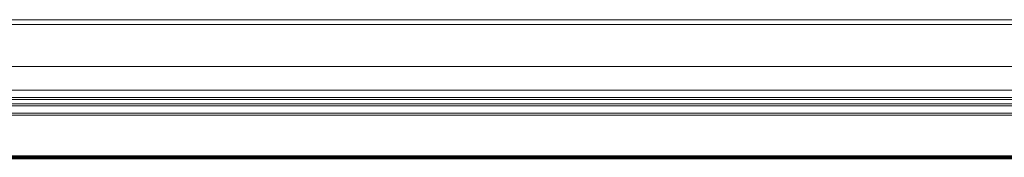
# Model space of a CAD drawing. Header units: millimetres. Extents: x -90830 to 24172, y -102460 to 73669.
# Tile 150 of 198: x 2699 to 3206, y 52220 to 52291. Entities that reach past the tile are written whole.
import ezdxf

# ---------------------------------------------------------------- set-up
doc = ezdxf.new("R2010")
doc.units = ezdxf.units.MM
doc.layers.add('Algemeen01', color=253, linetype='Continuous', lineweight=80)
doc.layers.add('at_Entity', color=253, linetype='Continuous', lineweight=9)

msp = doc.modelspace()

# ---------------------------------------------------------------- linework, layer by layer
at = {"layer": 'Algemeen01'}
msp.add_line((2111.54, 52219.82), (3711.54, 52219.82), dxfattribs=at)
at = {"layer": 'at_Entity'}
for p, q in [((3657.67, 52288.19), (2144.78, 52288.19)), ((3635.02, 52290.67), (2167.51, 52290.67)), ((3657.67, 52266.65), (2144.78, 52266.65)), ((3636.57, 52254.44), (2165.45, 52254.44)), ((3658.22, 52250.67), (2141.21, 52250.67)), ((3658.22, 52249.59), (2141.21, 52249.59)), ((3658.22, 52247.43), (2141.21, 52247.43)), ((3658.22, 52246.36), (2141.21, 52246.36)), ((3658.22, 52242.59), (2141.21, 52242.59)), ((2202.57, 52241.49), (3600.99, 52241.49))]:
    msp.add_line(p, q, dxfattribs=at)

doc.saveas('drawing.dxf')
